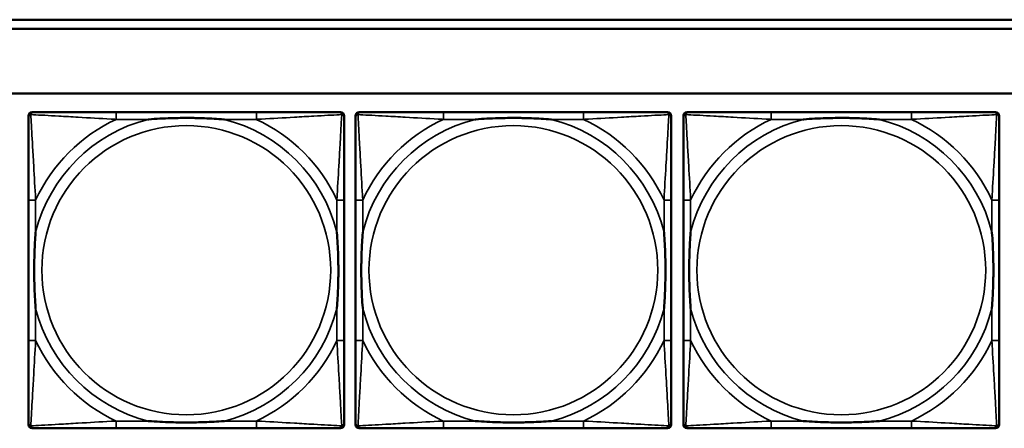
# Model space of a CAD drawing. Header units: inches. Extents: x 1.9 to 64.4, y 1.6 to 69.2.
# Tile 231 of 256: x 39.5 to 41.6, y 58.1 to 59. Entities that reach past the tile are written whole.
import ezdxf

# ---------------------------------------------------------------- set-up
doc = ezdxf.new("R2010")
doc.units = ezdxf.units.IN
doc.header["$MEASUREMENT"] = 0
doc.layers.add('Visible (ANSI)', color=7, linetype='Continuous', lineweight=50)
doc.layers.add('Visible Narrow (ANSI)', color=7, linetype='Continuous', lineweight=35)

msp = doc.modelspace()

# ---------------------------------------------------------------- linework, layer by layer
at = {"layer": 'Visible (ANSI)'}
for p, q in [((34.9375, 58.9763), (45.17, 58.9763)), ((45.17, 58.9563), (34.9375, 58.9563)), ((22.395, 58.8163), (45.17, 58.8163)), ((39.4872, 58.0989), (39.4872, 58.7681)), ((39.4951, 58.776), (39.499, 58.776)), ((39.9817, 58.776), (39.6777, 58.776)), ((40.1604, 58.776), (40.1643, 58.776)), ((40.1722, 58.7681), (40.1722, 58.7642)), ((40.1968, 58.0989), (40.1968, 58.7681)), ((40.2047, 58.776), (40.2086, 58.776)), ((40.6913, 58.776), (40.3874, 58.776)), ((40.87, 58.776), (40.874, 58.776)), ((40.8818, 58.7681), (40.8818, 58.7642)), ((40.9082, 58.0989), (40.9082, 58.7681)), ((40.916, 58.776), (40.92, 58.776)), ((41.4027, 58.776), (41.0987, 58.776)), ((41.5814, 58.776), (41.5853, 58.776)), ((41.5932, 58.7681), (41.5932, 58.7642)), ((39.4872, 58.5855), (39.4872, 58.2815)), ((40.1722, 58.2815), (40.1722, 58.5855)), ((40.1968, 58.5855), (40.1968, 58.2815)), ((40.8818, 58.2815), (40.8818, 58.5855)), ((40.9082, 58.5855), (40.9082, 58.2815)), ((41.5932, 58.2815), (41.5932, 58.5855)), ((40.1722, 58.1028), (40.1722, 58.0989)), ((40.8818, 58.1028), (40.8818, 58.0989)), ((41.5932, 58.1028), (41.5932, 58.0989)), ((40.1643, 58.091), (39.4951, 58.091)), ((39.6777, 58.091), (39.9817, 58.091)), ((40.874, 58.091), (40.2047, 58.091)), ((40.3874, 58.091), (40.6913, 58.091)), ((41.5853, 58.091), (40.916, 58.091)), ((41.0987, 58.091), (41.4027, 58.091))]:
    msp.add_line(p, q, dxfattribs=at)
for centre, radius, start, end in [((39.4951, 58.7681), 0.00787, 90, 180), ((39.499, 58.7642), 0.0118, 90, 180), ((40.1604, 58.7642), 0.0118, 0, 90), ((40.1643, 58.7681), 0.00787, 0, 90), ((40.2047, 58.7681), 0.00787, 90, 180), ((40.2086, 58.7642), 0.0118, 90, 180), ((40.87, 58.7642), 0.0118, 0, 90), ((40.874, 58.7681), 0.00787, 0, 90), ((40.916, 58.7681), 0.00787, 90, 180), ((40.92, 58.7642), 0.0118, 90, 180), ((41.5814, 58.7642), 0.0118, 0, 90), ((41.5853, 58.7681), 0.00787, 0, 90), ((39.499, 58.1028), 0.0118, 180, 270), ((40.1604, 58.1028), 0.0118, 270, 360), ((40.2086, 58.1028), 0.0118, 180, 270), ((40.87, 58.1028), 0.0118, 270, 360), ((40.92, 58.1028), 0.0118, 180, 270), ((41.5814, 58.1028), 0.0118, 270, 360), ((39.4951, 58.0989), 0.00787, 180, 270), ((40.1643, 58.0989), 0.00787, 270, 0), ((40.2047, 58.0989), 0.00787, 180, 270), ((40.874, 58.0989), 0.00787, 270, 0), ((40.916, 58.0989), 0.00787, 180, 270), ((41.5853, 58.0989), 0.00787, 270, 0)]:
    msp.add_arc(centre, radius, start, end, dxfattribs=at)
for points, knots in [([(39.4872, 58.7642), (39.4872, 58.7493), (39.4872, 58.7077), (39.4872, 58.6671), (39.4872, 58.6405), (39.4872, 58.6127), (39.4872, 58.5855)], [-0.5252205, -0.5252205, -0.5252205, -0.5252205, -0.20743, -0.20743, -0.20743, 0, 0, 0, 0]), ([(39.6777, 58.776), (39.6742, 58.776), (39.6706, 58.776), (39.667, 58.776), (39.6338, 58.776), (39.6001, 58.776), (39.5692, 58.776), (39.5423, 58.776), (39.5167, 58.776), (39.5033, 58.776), (39.5017, 58.776), (39.5002, 58.776), (39.499, 58.776)], [0, 0, 0, 0, 0.0272471, 0.0272471, 0.0272471, 0.2790553, 0.2790553, 0.2790553, 0.4988354, 0.4988354, 0.4988354, 0.5252205, 0.5252205, 0.5252205, 0.5252205]), ([(39.747, 58.7603), (39.7474, 58.7603), (39.7478, 58.7603), (39.7643, 58.7616), (39.7804, 58.7624), (39.8034, 58.7631), (39.8101, 58.7633), (39.8192, 58.7634), (39.8217, 58.7634), (39.8258, 58.7634), (39.8274, 58.7634), (39.8305, 58.7634), (39.832, 58.7634), (39.8356, 58.7634), (39.8377, 58.7634), (39.8438, 58.7634), (39.848, 58.7633), (39.8577, 58.7631), (39.8633, 58.7629), (39.8831, 58.7622), (39.8971, 58.7614), (39.9116, 58.7603), (39.912, 58.7603), (39.9125, 58.7603)], [-0.416114, -0.416114, -0.416114, -0.416114, -0.4127691, -0.4127691, -0.2896446, -0.2896446, -0.2388934, -0.2388934, -0.2201881, -0.2201881, -0.2080204, -0.2080204, -0.196499, -0.196499, -0.1809939, -0.1809939, -0.149741, -0.149741, -0.1073162, -0.1073162, 0, 0, 0.0033356, 0.0033356, 0.0033356, 0.0033356]), ([(40.1604, 58.776), (40.1455, 58.776), (40.1039, 58.776), (40.0633, 58.776), (40.0367, 58.776), (40.0089, 58.776), (39.9817, 58.776)], [-0.5252205, -0.5252205, -0.5252205, -0.5252205, -0.20743, -0.20743, -0.20743, 0, 0, 0, 0]), ([(40.1722, 58.5855), (40.1722, 58.589), (40.1722, 58.5926), (40.1722, 58.5962), (40.1722, 58.6294), (40.1722, 58.6631), (40.1722, 58.694), (40.1722, 58.7209), (40.1722, 58.7465), (40.1722, 58.7599), (40.1722, 58.7615), (40.1722, 58.763), (40.1722, 58.7642)], [0, 0, 0, 0, 0.0272471, 0.0272471, 0.0272471, 0.2790553, 0.2790553, 0.2790553, 0.4988354, 0.4988354, 0.4988354, 0.5252205, 0.5252205, 0.5252205, 0.5252205]), ([(40.1968, 58.7642), (40.1968, 58.7493), (40.1968, 58.7077), (40.1968, 58.6671), (40.1968, 58.6405), (40.1968, 58.6127), (40.1968, 58.5855)], [-0.5252205, -0.5252205, -0.5252205, -0.5252205, -0.20743, -0.20743, -0.20743, 0, 0, 0, 0]), ([(40.3874, 58.776), (40.3838, 58.776), (40.3802, 58.776), (40.3766, 58.776), (40.3434, 58.776), (40.3097, 58.776), (40.2788, 58.776), (40.2519, 58.776), (40.2263, 58.776), (40.2129, 58.776), (40.2113, 58.776), (40.2099, 58.776), (40.2086, 58.776)], [0, 0, 0, 0, 0.0272471, 0.0272471, 0.0272471, 0.2790553, 0.2790553, 0.2790553, 0.4988354, 0.4988354, 0.4988354, 0.5252205, 0.5252205, 0.5252205, 0.5252205]), ([(40.4566, 58.7603), (40.457, 58.7603), (40.4575, 58.7603), (40.474, 58.7616), (40.49, 58.7624), (40.513, 58.7631), (40.5197, 58.7633), (40.5288, 58.7634), (40.5313, 58.7634), (40.5354, 58.7634), (40.537, 58.7634), (40.5401, 58.7634), (40.5417, 58.7634), (40.5452, 58.7634), (40.5473, 58.7634), (40.5535, 58.7634), (40.5576, 58.7633), (40.5673, 58.7631), (40.5729, 58.7629), (40.5927, 58.7622), (40.6067, 58.7614), (40.6212, 58.7603), (40.6216, 58.7603), (40.6221, 58.7603)], [-0.416114, -0.416114, -0.416114, -0.416114, -0.4127691, -0.4127691, -0.2896446, -0.2896446, -0.2388934, -0.2388934, -0.2201881, -0.2201881, -0.2080204, -0.2080204, -0.196499, -0.196499, -0.1809939, -0.1809939, -0.149741, -0.149741, -0.1073162, -0.1073162, 0, 0, 0.0033356, 0.0033356, 0.0033356, 0.0033356]), ([(40.87, 58.776), (40.8551, 58.776), (40.8135, 58.776), (40.7729, 58.776), (40.7464, 58.776), (40.7185, 58.776), (40.6913, 58.776)], [-0.5252205, -0.5252205, -0.5252205, -0.5252205, -0.20743, -0.20743, -0.20743, 0, 0, 0, 0]), ([(40.8818, 58.5855), (40.8818, 58.589), (40.8818, 58.5926), (40.8818, 58.5962), (40.8818, 58.6294), (40.8818, 58.6631), (40.8818, 58.694), (40.8818, 58.7209), (40.8818, 58.7465), (40.8818, 58.7599), (40.8818, 58.7615), (40.8818, 58.763), (40.8818, 58.7642)], [0, 0, 0, 0, 0.0272471, 0.0272471, 0.0272471, 0.2790553, 0.2790553, 0.2790553, 0.4988354, 0.4988354, 0.4988354, 0.5252205, 0.5252205, 0.5252205, 0.5252205]), ([(40.9082, 58.7642), (40.9082, 58.7493), (40.9082, 58.7077), (40.9082, 58.6671), (40.9082, 58.6405), (40.9082, 58.6127), (40.9082, 58.5855)], [-0.5252205, -0.5252205, -0.5252205, -0.5252205, -0.20743, -0.20743, -0.20743, 0, 0, 0, 0]), ([(41.0987, 58.776), (41.0952, 58.776), (41.0916, 58.776), (41.088, 58.776), (41.0548, 58.776), (41.0211, 58.776), (40.9902, 58.776), (40.9633, 58.776), (40.9377, 58.776), (40.9243, 58.776), (40.9227, 58.776), (40.9212, 58.776), (40.92, 58.776)], [0, 0, 0, 0, 0.0272471, 0.0272471, 0.0272471, 0.2790553, 0.2790553, 0.2790553, 0.4988354, 0.4988354, 0.4988354, 0.5252205, 0.5252205, 0.5252205, 0.5252205]), ([(41.1679, 58.7603), (41.1684, 58.7603), (41.1688, 58.7603), (41.1853, 58.7616), (41.2014, 58.7624), (41.2243, 58.7631), (41.231, 58.7633), (41.2402, 58.7634), (41.2427, 58.7634), (41.2468, 58.7634), (41.2484, 58.7634), (41.2515, 58.7634), (41.253, 58.7634), (41.2566, 58.7634), (41.2586, 58.7634), (41.2648, 58.7634), (41.269, 58.7633), (41.2787, 58.7631), (41.2843, 58.7629), (41.304, 58.7622), (41.3181, 58.7614), (41.3326, 58.7603), (41.333, 58.7603), (41.3334, 58.7603)], [-0.416114, -0.416114, -0.416114, -0.416114, -0.4127691, -0.4127691, -0.2896446, -0.2896446, -0.2388934, -0.2388934, -0.2201881, -0.2201881, -0.2080204, -0.2080204, -0.196499, -0.196499, -0.1809939, -0.1809939, -0.149741, -0.149741, -0.1073162, -0.1073162, 0, 0, 0.0033356, 0.0033356, 0.0033356, 0.0033356]), ([(41.5814, 58.776), (41.5665, 58.776), (41.5249, 58.776), (41.4843, 58.776), (41.4577, 58.776), (41.4299, 58.776), (41.4027, 58.776)], [-0.5252205, -0.5252205, -0.5252205, -0.5252205, -0.20743, -0.20743, -0.20743, 0, 0, 0, 0]), ([(41.5932, 58.5855), (41.5932, 58.589), (41.5932, 58.5926), (41.5932, 58.5962), (41.5932, 58.6294), (41.5932, 58.6631), (41.5932, 58.694), (41.5932, 58.7209), (41.5932, 58.7465), (41.5932, 58.7599), (41.5932, 58.7615), (41.5932, 58.763), (41.5932, 58.7642)], [0, 0, 0, 0, 0.0272471, 0.0272471, 0.0272471, 0.2790553, 0.2790553, 0.2790553, 0.4988354, 0.4988354, 0.4988354, 0.5252205, 0.5252205, 0.5252205, 0.5252205]), ([(39.5029, 58.3508), (39.5029, 58.3512), (39.5029, 58.3516), (39.5016, 58.3681), (39.5008, 58.3842), (39.5001, 58.4071), (39.4999, 58.4138), (39.4998, 58.423), (39.4998, 58.4255), (39.4998, 58.4296), (39.4998, 58.4312), (39.4998, 58.4343), (39.4998, 58.4358), (39.4998, 58.4394), (39.4998, 58.4415), (39.4998, 58.4476), (39.4999, 58.4518), (39.5001, 58.4615), (39.5003, 58.4671), (39.501, 58.4869), (39.5018, 58.5009), (39.5029, 58.5154), (39.5029, 58.5158), (39.5029, 58.5162)], [-0.416114, -0.416114, -0.416114, -0.416114, -0.4127691, -0.4127691, -0.2896446, -0.2896446, -0.2388934, -0.2388934, -0.2201881, -0.2201881, -0.2080204, -0.2080204, -0.196499, -0.196499, -0.1809939, -0.1809939, -0.149741, -0.149741, -0.1073162, -0.1073162, 0, 0, 0.0033356, 0.0033356, 0.0033356, 0.0033356]), ([(40.1565, 58.5162), (40.1565, 58.5158), (40.1565, 58.5154), (40.1578, 58.4989), (40.1586, 58.4828), (40.1594, 58.4599), (40.1595, 58.4532), (40.1596, 58.444), (40.1596, 58.4415), (40.1596, 58.4374), (40.1597, 58.4358), (40.1597, 58.4327), (40.1597, 58.4312), (40.1596, 58.4276), (40.1596, 58.4256), (40.1596, 58.4194), (40.1595, 58.4152), (40.1593, 58.4055), (40.1591, 58.3999), (40.1584, 58.3802), (40.1576, 58.3661), (40.1565, 58.3516), (40.1565, 58.3512), (40.1565, 58.3508)], [-0.416114, -0.416114, -0.416114, -0.416114, -0.4127691, -0.4127691, -0.2896446, -0.2896446, -0.2388934, -0.2388934, -0.2201881, -0.2201881, -0.2080204, -0.2080204, -0.196499, -0.196499, -0.1809939, -0.1809939, -0.149741, -0.149741, -0.1073162, -0.1073162, 0, 0, 0.0033356, 0.0033356, 0.0033356, 0.0033356]), ([(40.2126, 58.3508), (40.2125, 58.3512), (40.2125, 58.3516), (40.2112, 58.3681), (40.2104, 58.3842), (40.2097, 58.4071), (40.2095, 58.4138), (40.2094, 58.423), (40.2094, 58.4255), (40.2094, 58.4296), (40.2094, 58.4312), (40.2094, 58.4343), (40.2094, 58.4358), (40.2094, 58.4394), (40.2094, 58.4415), (40.2095, 58.4476), (40.2095, 58.4518), (40.2097, 58.4615), (40.2099, 58.4671), (40.2106, 58.4869), (40.2114, 58.5009), (40.2125, 58.5154), (40.2125, 58.5158), (40.2126, 58.5162)], [-0.416114, -0.416114, -0.416114, -0.416114, -0.4127691, -0.4127691, -0.2896446, -0.2896446, -0.2388934, -0.2388934, -0.2201881, -0.2201881, -0.2080204, -0.2080204, -0.196499, -0.196499, -0.1809939, -0.1809939, -0.149741, -0.149741, -0.1073162, -0.1073162, 0, 0, 0.0033356, 0.0033356, 0.0033356, 0.0033356]), ([(40.8661, 58.5162), (40.8661, 58.5158), (40.8662, 58.5154), (40.8674, 58.4989), (40.8683, 58.4828), (40.869, 58.4599), (40.8691, 58.4532), (40.8692, 58.444), (40.8692, 58.4415), (40.8693, 58.4374), (40.8693, 58.4358), (40.8693, 58.4327), (40.8693, 58.4312), (40.8693, 58.4276), (40.8692, 58.4256), (40.8692, 58.4194), (40.8691, 58.4152), (40.8689, 58.4055), (40.8688, 58.3999), (40.868, 58.3802), (40.8673, 58.3661), (40.8662, 58.3516), (40.8661, 58.3512), (40.8661, 58.3508)], [-0.416114, -0.416114, -0.416114, -0.416114, -0.4127691, -0.4127691, -0.2896446, -0.2896446, -0.2388934, -0.2388934, -0.2201881, -0.2201881, -0.2080204, -0.2080204, -0.196499, -0.196499, -0.1809939, -0.1809939, -0.149741, -0.149741, -0.1073162, -0.1073162, 0, 0, 0.0033356, 0.0033356, 0.0033356, 0.0033356]), ([(40.9239, 58.3508), (40.9239, 58.3512), (40.9239, 58.3516), (40.9226, 58.3681), (40.9218, 58.3842), (40.9211, 58.4071), (40.9209, 58.4138), (40.9208, 58.423), (40.9208, 58.4255), (40.9208, 58.4296), (40.9208, 58.4312), (40.9208, 58.4343), (40.9208, 58.4358), (40.9208, 58.4394), (40.9208, 58.4415), (40.9208, 58.4476), (40.9209, 58.4518), (40.9211, 58.4615), (40.9213, 58.4671), (40.922, 58.4869), (40.9228, 58.5009), (40.9239, 58.5154), (40.9239, 58.5158), (40.9239, 58.5162)], [-0.416114, -0.416114, -0.416114, -0.416114, -0.4127691, -0.4127691, -0.2896446, -0.2896446, -0.2388934, -0.2388934, -0.2201881, -0.2201881, -0.2080204, -0.2080204, -0.196499, -0.196499, -0.1809939, -0.1809939, -0.149741, -0.149741, -0.1073162, -0.1073162, 0, 0, 0.0033356, 0.0033356, 0.0033356, 0.0033356]), ([(41.5775, 58.5162), (41.5775, 58.5158), (41.5775, 58.5154), (41.5788, 58.4989), (41.5796, 58.4828), (41.5803, 58.4599), (41.5805, 58.4532), (41.5806, 58.444), (41.5806, 58.4415), (41.5806, 58.4374), (41.5806, 58.4358), (41.5806, 58.4327), (41.5806, 58.4312), (41.5806, 58.4276), (41.5806, 58.4256), (41.5806, 58.4194), (41.5805, 58.4152), (41.5803, 58.4055), (41.5801, 58.3999), (41.5794, 58.3802), (41.5786, 58.3661), (41.5775, 58.3516), (41.5775, 58.3512), (41.5775, 58.3508)], [-0.416114, -0.416114, -0.416114, -0.416114, -0.4127691, -0.4127691, -0.2896446, -0.2896446, -0.2388934, -0.2388934, -0.2201881, -0.2201881, -0.2080204, -0.2080204, -0.196499, -0.196499, -0.1809939, -0.1809939, -0.149741, -0.149741, -0.1073162, -0.1073162, 0, 0, 0.0033356, 0.0033356, 0.0033356, 0.0033356]), ([(39.4872, 58.2815), (39.4872, 58.2543), (39.4872, 58.2265), (39.4872, 58.1999), (39.4872, 58.1593), (39.4872, 58.1177), (39.4872, 58.1028)], [3.9382945, 3.9382945, 3.9382945, 3.9382945, 4.1457245, 4.1457245, 4.1457245, 4.463515, 4.463515, 4.463515, 4.463515]), ([(40.1722, 58.1028), (40.1722, 58.1177), (40.1722, 58.1593), (40.1722, 58.1999), (40.1722, 58.2265), (40.1722, 58.2543), (40.1722, 58.2815)], [-0.5252205, -0.5252205, -0.5252205, -0.5252205, -0.20743, -0.20743, -0.20743, 0, 0, 0, 0]), ([(40.1968, 58.2815), (40.1968, 58.2543), (40.1968, 58.2265), (40.1968, 58.1999), (40.1968, 58.1593), (40.1968, 58.1177), (40.1968, 58.1028)], [3.9382945, 3.9382945, 3.9382945, 3.9382945, 4.1457245, 4.1457245, 4.1457245, 4.463515, 4.463515, 4.463515, 4.463515]), ([(40.8818, 58.1028), (40.8818, 58.1177), (40.8818, 58.1593), (40.8818, 58.1999), (40.8818, 58.2265), (40.8818, 58.2543), (40.8818, 58.2815)], [-0.5252205, -0.5252205, -0.5252205, -0.5252205, -0.20743, -0.20743, -0.20743, 0, 0, 0, 0]), ([(40.9082, 58.2815), (40.9082, 58.2543), (40.9082, 58.2265), (40.9082, 58.1999), (40.9082, 58.1593), (40.9082, 58.1177), (40.9082, 58.1028)], [3.9382945, 3.9382945, 3.9382945, 3.9382945, 4.1457245, 4.1457245, 4.1457245, 4.463515, 4.463515, 4.463515, 4.463515]), ([(41.5932, 58.1028), (41.5932, 58.1177), (41.5932, 58.1593), (41.5932, 58.1999), (41.5932, 58.2265), (41.5932, 58.2543), (41.5932, 58.2815)], [-0.5252205, -0.5252205, -0.5252205, -0.5252205, -0.20743, -0.20743, -0.20743, 0, 0, 0, 0]), ([(39.9125, 58.1067), (39.912, 58.1067), (39.9116, 58.1067), (39.8971, 58.1056), (39.8831, 58.1048), (39.8633, 58.1041), (39.8577, 58.1039), (39.848, 58.1037), (39.8438, 58.1036), (39.8377, 58.1036), (39.8356, 58.1036), (39.832, 58.1036), (39.8305, 58.1036), (39.8274, 58.1036), (39.8258, 58.1036), (39.8217, 58.1036), (39.8192, 58.1036), (39.8101, 58.1037), (39.8034, 58.1039), (39.7804, 58.1046), (39.7643, 58.1054), (39.7478, 58.1067), (39.7474, 58.1067), (39.747, 58.1067)], [-0.4149464, -0.4149464, -0.4149464, -0.4149464, -0.41162, -0.41162, -0.3046026, -0.3046026, -0.2622958, -0.2622958, -0.23113, -0.23113, -0.215668, -0.215668, -0.2041787, -0.2041787, -0.1920448, -0.1920448, -0.1733916, -0.1733916, -0.1227817, -0.1227817, 0, 0, 0.0033356, 0.0033356, 0.0033356, 0.0033356]), ([(40.6221, 58.1067), (40.6216, 58.1067), (40.6212, 58.1067), (40.6067, 58.1056), (40.5927, 58.1048), (40.5729, 58.1041), (40.5673, 58.1039), (40.5576, 58.1037), (40.5535, 58.1036), (40.5473, 58.1036), (40.5452, 58.1036), (40.5417, 58.1036), (40.5401, 58.1036), (40.537, 58.1036), (40.5354, 58.1036), (40.5313, 58.1036), (40.5288, 58.1036), (40.5197, 58.1037), (40.513, 58.1039), (40.49, 58.1046), (40.474, 58.1054), (40.4575, 58.1067), (40.457, 58.1067), (40.4566, 58.1067)], [-0.4149464, -0.4149464, -0.4149464, -0.4149464, -0.41162, -0.41162, -0.3046026, -0.3046026, -0.2622958, -0.2622958, -0.23113, -0.23113, -0.215668, -0.215668, -0.2041787, -0.2041787, -0.1920448, -0.1920448, -0.1733916, -0.1733916, -0.1227817, -0.1227817, 0, 0, 0.0033356, 0.0033356, 0.0033356, 0.0033356]), ([(41.3334, 58.1067), (41.333, 58.1067), (41.3326, 58.1067), (41.3181, 58.1056), (41.304, 58.1048), (41.2843, 58.1041), (41.2787, 58.1039), (41.269, 58.1037), (41.2648, 58.1036), (41.2586, 58.1036), (41.2566, 58.1036), (41.253, 58.1036), (41.2515, 58.1036), (41.2484, 58.1036), (41.2468, 58.1036), (41.2427, 58.1036), (41.2402, 58.1036), (41.231, 58.1037), (41.2243, 58.1039), (41.2014, 58.1046), (41.1853, 58.1054), (41.1688, 58.1067), (41.1684, 58.1067), (41.1679, 58.1067)], [-0.4149464, -0.4149464, -0.4149464, -0.4149464, -0.41162, -0.41162, -0.3046026, -0.3046026, -0.2622958, -0.2622958, -0.23113, -0.23113, -0.215668, -0.215668, -0.2041787, -0.2041787, -0.1920448, -0.1920448, -0.1733916, -0.1733916, -0.1227817, -0.1227817, 0, 0, 0.0033356, 0.0033356, 0.0033356, 0.0033356]), ([(39.499, 58.091), (39.5139, 58.091), (39.5555, 58.091), (39.5961, 58.091), (39.6227, 58.091), (39.6505, 58.091), (39.6777, 58.091)], [-0.5252205, -0.5252205, -0.5252205, -0.5252205, -0.20743, -0.20743, -0.20743, 0, 0, 0, 0]), ([(39.9817, 58.091), (40.0089, 58.091), (40.0367, 58.091), (40.0633, 58.091), (40.1039, 58.091), (40.1455, 58.091), (40.1604, 58.091)], [3.9382945, 3.9382945, 3.9382945, 3.9382945, 4.1457245, 4.1457245, 4.1457245, 4.463515, 4.463515, 4.463515, 4.463515]), ([(40.2086, 58.091), (40.2235, 58.091), (40.2651, 58.091), (40.3058, 58.091), (40.3323, 58.091), (40.3601, 58.091), (40.3874, 58.091)], [-0.5252205, -0.5252205, -0.5252205, -0.5252205, -0.20743, -0.20743, -0.20743, 0, 0, 0, 0]), ([(40.6913, 58.091), (40.7185, 58.091), (40.7464, 58.091), (40.7729, 58.091), (40.8135, 58.091), (40.8551, 58.091), (40.87, 58.091)], [3.9382945, 3.9382945, 3.9382945, 3.9382945, 4.1457245, 4.1457245, 4.1457245, 4.463515, 4.463515, 4.463515, 4.463515]), ([(40.92, 58.091), (40.9349, 58.091), (40.9765, 58.091), (41.0171, 58.091), (41.0437, 58.091), (41.0715, 58.091), (41.0987, 58.091)], [-0.5252205, -0.5252205, -0.5252205, -0.5252205, -0.20743, -0.20743, -0.20743, 0, 0, 0, 0]), ([(41.4027, 58.091), (41.4299, 58.091), (41.4577, 58.091), (41.4843, 58.091), (41.5249, 58.091), (41.5665, 58.091), (41.5814, 58.091)], [3.9382945, 3.9382945, 3.9382945, 3.9382945, 4.1457245, 4.1457245, 4.1457245, 4.463515, 4.463515, 4.463515, 4.463515])]:
    msp.add_open_spline(points, degree=3, knots=knots, dxfattribs=at)
at = {"layer": 'Visible Narrow (ANSI)'}
for p, q in [((39.6777, 58.776), (39.6777, 58.7603)), ((39.9817, 58.776), (39.9817, 58.7603)), ((40.3874, 58.776), (40.3874, 58.7603)), ((40.6913, 58.776), (40.6913, 58.7603)), ((41.0987, 58.776), (41.0987, 58.7603)), ((41.4027, 58.776), (41.4027, 58.7603)), ((39.6777, 58.7603), (39.747, 58.7603)), ((39.9125, 58.7603), (39.9817, 58.7603)), ((40.3874, 58.7603), (40.4566, 58.7603)), ((40.6221, 58.7603), (40.6913, 58.7603)), ((41.0987, 58.7603), (41.1679, 58.7603)), ((41.3334, 58.7603), (41.4027, 58.7603)), ((39.5029, 58.5855), (39.4872, 58.5855)), ((39.5029, 58.5162), (39.5029, 58.5855)), ((40.1722, 58.5855), (40.1565, 58.5855)), ((40.1565, 58.5855), (40.1565, 58.5162)), ((40.2126, 58.5855), (40.1968, 58.5855)), ((40.2126, 58.5162), (40.2126, 58.5855)), ((40.8818, 58.5855), (40.8661, 58.5855)), ((40.8661, 58.5855), (40.8661, 58.5162)), ((40.9239, 58.5855), (40.9082, 58.5855)), ((40.9239, 58.5162), (40.9239, 58.5855)), ((41.5932, 58.5855), (41.5775, 58.5855)), ((41.5775, 58.5855), (41.5775, 58.5162)), ((39.5029, 58.2815), (39.5029, 58.3508)), ((40.1565, 58.3508), (40.1565, 58.2815)), ((40.2126, 58.2815), (40.2126, 58.3508)), ((40.8661, 58.3508), (40.8661, 58.2815)), ((40.9239, 58.2815), (40.9239, 58.3508)), ((41.5775, 58.3508), (41.5775, 58.2815)), ((39.5029, 58.2815), (39.4872, 58.2815)), ((40.1722, 58.2815), (40.1565, 58.2815)), ((40.2126, 58.2815), (40.1968, 58.2815)), ((40.8818, 58.2815), (40.8661, 58.2815)), ((40.9239, 58.2815), (40.9082, 58.2815)), ((41.5932, 58.2815), (41.5775, 58.2815)), ((39.6777, 58.1067), (39.6777, 58.091)), ((39.747, 58.1067), (39.6777, 58.1067)), ((39.9817, 58.1067), (39.9125, 58.1067)), ((39.9817, 58.1067), (39.9817, 58.091)), ((40.3874, 58.1067), (40.3874, 58.091)), ((40.4566, 58.1067), (40.3874, 58.1067)), ((40.6913, 58.1067), (40.6221, 58.1067)), ((40.6913, 58.1067), (40.6913, 58.091)), ((41.0987, 58.1067), (41.0987, 58.091)), ((41.1679, 58.1067), (41.0987, 58.1067)), ((41.4027, 58.1067), (41.3334, 58.1067)), ((41.4027, 58.1067), (41.4027, 58.091))]:
    msp.add_line(p, q, dxfattribs=at)
for centre in [(39.8297, 58.4335), (40.5393, 58.4335), (41.2507, 58.4335)]:
    msp.add_circle(centre, 0.3133, dxfattribs=at)
for centre, radius, start, end in [((39.8297, 58.4335), 0.3371, 104.2103, 165.7897), ((39.8297, 58.4335), 0.3604, 114.9407, 155.0593), ((39.8297, 58.4335), 0.3371, 14.2103, 75.7897), ((39.8297, 58.4335), 0.3604, 24.9407, 65.0593), ((40.5393, 58.4335), 0.3371, 104.2103, 165.7897), ((40.5393, 58.4335), 0.3604, 114.9407, 155.0593), ((40.5393, 58.4335), 0.3371, 14.2103, 75.7897), ((40.5393, 58.4335), 0.3604, 24.9407, 65.0593), ((41.2507, 58.4335), 0.3371, 104.2103, 165.7897), ((41.2507, 58.4335), 0.3604, 114.9407, 155.0593), ((41.2507, 58.4335), 0.3371, 14.2103, 75.7897), ((41.2507, 58.4335), 0.3604, 24.9407, 65.0593), ((39.8297, 58.4335), 0.3371, 194.2103, 255.7897), ((39.8297, 58.4335), 0.3371, 284.2103, 345.7897), ((40.5393, 58.4335), 0.3371, 194.2103, 255.7897), ((40.5393, 58.4335), 0.3371, 284.2103, 345.7897), ((41.2507, 58.4335), 0.3371, 194.2103, 255.7897), ((41.2507, 58.4335), 0.3371, 284.2103, 345.7897), ((39.8297, 58.4335), 0.3604, 204.9407, 245.0593), ((39.8297, 58.4335), 0.3604, 294.9407, 335.0593), ((40.5393, 58.4335), 0.3604, 204.9407, 245.0593), ((40.5393, 58.4335), 0.3604, 294.9407, 335.0593), ((41.2507, 58.4335), 0.3604, 204.9407, 245.0593), ((41.2507, 58.4335), 0.3604, 294.9407, 335.0593)]:
    msp.add_arc(centre, radius, start, end, dxfattribs=at)
for points, knots in [([(39.4872, 58.7642), (39.4872, 58.7648), (39.4873, 58.7654), (39.4875, 58.7664), (39.4877, 58.7668), (39.488, 58.7675), (39.4881, 58.7677), (39.4884, 58.7681), (39.4885, 58.7682), (39.4888, 58.7686), (39.4891, 58.7689), (39.4898, 58.7695), (39.4903, 58.7698), (39.4914, 58.7703), (39.4919, 58.7706), (39.4925, 58.7707)], [-0.02627331, -0.02627331, -0.02627331, -0.02627331, -0.02158775, -0.02158775, -0.01736415, -0.01736415, -0.0147244, -0.0147244, -0.01307456, -0.01307456, -0.00977487, -0.00977487, -0.00449537, -0.00449537, 0.00012419, 0.00012419, 0.00012419, 0.00012419]), ([(39.4925, 58.7707), (39.4927, 58.7713), (39.4929, 58.7719), (39.4934, 58.7729), (39.4937, 58.7734), (39.4943, 58.7741), (39.4946, 58.7744), (39.495, 58.7747), (39.4951, 58.7748), (39.4955, 58.7751), (39.4958, 58.7752), (39.4964, 58.7755), (39.4968, 58.7757), (39.4978, 58.7759), (39.4984, 58.776), (39.499, 58.776)], [-0.00012419, -0.00012419, -0.00012419, -0.00012419, 0.00449537, 0.00449537, 0.00977487, 0.00977487, 0.01307456, 0.01307456, 0.0147244, 0.0147244, 0.01736415, 0.01736415, 0.02158775, 0.02158775, 0.02627331, 0.02627331, 0.02627331, 0.02627331]), ([(39.5029, 58.5855), (39.5027, 58.5892), (39.5025, 58.593), (39.501, 58.6203), (39.4996, 58.6445), (39.4974, 58.6824), (39.4966, 58.6964), (39.4946, 58.7316), (39.4935, 58.7518), (39.4927, 58.7672), (39.4926, 58.769), (39.4925, 58.7707)], [0, 0, 0, 0, 0.0278591, 0.0278591, 0.201273, 0.201273, 0.3066357, 0.3066357, 0.475216, 0.475216, 0.5007189, 0.5007189, 0.5007189, 0.5007189]), ([(39.4925, 58.7707), (39.4942, 58.7706), (39.496, 58.7705), (39.5114, 58.7697), (39.5316, 58.7687), (39.5668, 58.7667), (39.5808, 58.7658), (39.6187, 58.7636), (39.6429, 58.7622), (39.6702, 58.7607), (39.674, 58.7605), (39.6777, 58.7603)], [-0.5007189, -0.5007189, -0.5007189, -0.5007189, -0.475216, -0.475216, -0.3066357, -0.3066357, -0.201273, -0.201273, -0.0278591, -0.0278591, 0, 0, 0, 0]), ([(39.9817, 58.7603), (39.9854, 58.7605), (39.9892, 58.7607), (40.0165, 58.7622), (40.0407, 58.7636), (40.0786, 58.7658), (40.0926, 58.7667), (40.1279, 58.7687), (40.148, 58.7697), (40.1634, 58.7705), (40.1652, 58.7706), (40.1669, 58.7707)], [0, 0, 0, 0, 0.0278591, 0.0278591, 0.201273, 0.201273, 0.3066357, 0.3066357, 0.475216, 0.475216, 0.5007189, 0.5007189, 0.5007189, 0.5007189]), ([(40.1669, 58.7707), (40.1669, 58.769), (40.1668, 58.7672), (40.1659, 58.7518), (40.1649, 58.7316), (40.1629, 58.6964), (40.162, 58.6824), (40.1598, 58.6445), (40.1584, 58.6203), (40.1569, 58.593), (40.1567, 58.5892), (40.1565, 58.5855)], [-0.5007189, -0.5007189, -0.5007189, -0.5007189, -0.475216, -0.475216, -0.3066357, -0.3066357, -0.201273, -0.201273, -0.0278591, -0.0278591, 0, 0, 0, 0]), ([(40.1604, 58.776), (40.161, 58.776), (40.1616, 58.7759), (40.1626, 58.7757), (40.163, 58.7755), (40.1637, 58.7752), (40.1639, 58.7751), (40.1643, 58.7748), (40.1644, 58.7747), (40.1648, 58.7744), (40.1651, 58.7741), (40.1657, 58.7734), (40.166, 58.7729), (40.1665, 58.7719), (40.1668, 58.7713), (40.1669, 58.7707)], [-0.02627331, -0.02627331, -0.02627331, -0.02627331, -0.02158775, -0.02158775, -0.01736415, -0.01736415, -0.0147244, -0.0147244, -0.01307456, -0.01307456, -0.00977487, -0.00977487, -0.00449537, -0.00449537, 0.00012419, 0.00012419, 0.00012419, 0.00012419]), ([(40.1669, 58.7707), (40.1675, 58.7706), (40.1681, 58.7703), (40.1691, 58.7698), (40.1696, 58.7695), (40.1703, 58.7689), (40.1706, 58.7686), (40.1709, 58.7682), (40.171, 58.7681), (40.1713, 58.7677), (40.1714, 58.7675), (40.1717, 58.7668), (40.1719, 58.7664), (40.1722, 58.7654), (40.1722, 58.7648), (40.1722, 58.7642)], [-0.00012419, -0.00012419, -0.00012419, -0.00012419, 0.00449537, 0.00449537, 0.00977487, 0.00977487, 0.01307456, 0.01307456, 0.0147244, 0.0147244, 0.01736415, 0.01736415, 0.02158775, 0.02158775, 0.02627331, 0.02627331, 0.02627331, 0.02627331]), ([(40.1968, 58.7642), (40.1968, 58.7648), (40.1969, 58.7654), (40.1971, 58.7664), (40.1973, 58.7668), (40.1976, 58.7675), (40.1978, 58.7677), (40.198, 58.7681), (40.1981, 58.7682), (40.1985, 58.7686), (40.1987, 58.7689), (40.1994, 58.7695), (40.1999, 58.7698), (40.201, 58.7703), (40.2015, 58.7706), (40.2021, 58.7707)], [-0.02627331, -0.02627331, -0.02627331, -0.02627331, -0.02158775, -0.02158775, -0.01736415, -0.01736415, -0.0147244, -0.0147244, -0.01307456, -0.01307456, -0.00977487, -0.00977487, -0.00449537, -0.00449537, 0.00012419, 0.00012419, 0.00012419, 0.00012419]), ([(40.2021, 58.7707), (40.2023, 58.7713), (40.2025, 58.7719), (40.203, 58.7729), (40.2034, 58.7734), (40.204, 58.7741), (40.2042, 58.7744), (40.2046, 58.7747), (40.2048, 58.7748), (40.2051, 58.7751), (40.2054, 58.7752), (40.206, 58.7755), (40.2065, 58.7757), (40.2075, 58.7759), (40.208, 58.776), (40.2086, 58.776)], [-0.00012419, -0.00012419, -0.00012419, -0.00012419, 0.00449537, 0.00449537, 0.00977487, 0.00977487, 0.01307456, 0.01307456, 0.0147244, 0.0147244, 0.01736415, 0.01736415, 0.02158775, 0.02158775, 0.02627331, 0.02627331, 0.02627331, 0.02627331]), ([(40.2126, 58.5855), (40.2124, 58.5892), (40.2121, 58.593), (40.2106, 58.6203), (40.2092, 58.6445), (40.207, 58.6824), (40.2062, 58.6964), (40.2042, 58.7316), (40.2031, 58.7518), (40.2023, 58.7672), (40.2022, 58.769), (40.2021, 58.7707)], [0, 0, 0, 0, 0.0278591, 0.0278591, 0.201273, 0.201273, 0.3066357, 0.3066357, 0.475216, 0.475216, 0.5007189, 0.5007189, 0.5007189, 0.5007189]), ([(40.2021, 58.7707), (40.2038, 58.7706), (40.2056, 58.7705), (40.2211, 58.7697), (40.2412, 58.7687), (40.2764, 58.7667), (40.2905, 58.7658), (40.3283, 58.7636), (40.3525, 58.7622), (40.3798, 58.7607), (40.3836, 58.7605), (40.3874, 58.7603)], [-0.5007189, -0.5007189, -0.5007189, -0.5007189, -0.475216, -0.475216, -0.3066357, -0.3066357, -0.201273, -0.201273, -0.0278591, -0.0278591, 0, 0, 0, 0]), ([(40.6913, 58.7603), (40.695, 58.7605), (40.6988, 58.7607), (40.7262, 58.7622), (40.7503, 58.7636), (40.7882, 58.7658), (40.8022, 58.7667), (40.8375, 58.7687), (40.8576, 58.7697), (40.873, 58.7705), (40.8749, 58.7706), (40.8766, 58.7707)], [0, 0, 0, 0, 0.0278591, 0.0278591, 0.201273, 0.201273, 0.3066357, 0.3066357, 0.475216, 0.475216, 0.5007189, 0.5007189, 0.5007189, 0.5007189]), ([(40.8766, 58.7707), (40.8765, 58.769), (40.8764, 58.7672), (40.8756, 58.7518), (40.8745, 58.7316), (40.8725, 58.6964), (40.8717, 58.6824), (40.8695, 58.6445), (40.868, 58.6203), (40.8665, 58.593), (40.8663, 58.5892), (40.8661, 58.5855)], [-0.5007189, -0.5007189, -0.5007189, -0.5007189, -0.475216, -0.475216, -0.3066357, -0.3066357, -0.201273, -0.201273, -0.0278591, -0.0278591, 0, 0, 0, 0]), ([(40.87, 58.776), (40.8706, 58.776), (40.8712, 58.7759), (40.8722, 58.7757), (40.8726, 58.7755), (40.8733, 58.7752), (40.8735, 58.7751), (40.8739, 58.7748), (40.874, 58.7747), (40.8744, 58.7744), (40.8747, 58.7741), (40.8753, 58.7734), (40.8756, 58.7729), (40.8762, 58.7719), (40.8764, 58.7713), (40.8766, 58.7707)], [-0.02627331, -0.02627331, -0.02627331, -0.02627331, -0.02158775, -0.02158775, -0.01736415, -0.01736415, -0.0147244, -0.0147244, -0.01307456, -0.01307456, -0.00977487, -0.00977487, -0.00449537, -0.00449537, 0.00012419, 0.00012419, 0.00012419, 0.00012419]), ([(40.8766, 58.7707), (40.8771, 58.7706), (40.8777, 58.7703), (40.8787, 58.7698), (40.8792, 58.7695), (40.8799, 58.7689), (40.8802, 58.7686), (40.8805, 58.7682), (40.8806, 58.7681), (40.8809, 58.7677), (40.881, 58.7675), (40.8814, 58.7668), (40.8815, 58.7664), (40.8818, 58.7654), (40.8818, 58.7648), (40.8818, 58.7642)], [-0.00012419, -0.00012419, -0.00012419, -0.00012419, 0.00449537, 0.00449537, 0.00977487, 0.00977487, 0.01307456, 0.01307456, 0.0147244, 0.0147244, 0.01736415, 0.01736415, 0.02158775, 0.02158775, 0.02627331, 0.02627331, 0.02627331, 0.02627331]), ([(40.9082, 58.7642), (40.9082, 58.7648), (40.9083, 58.7654), (40.9085, 58.7664), (40.9087, 58.7668), (40.909, 58.7675), (40.9091, 58.7677), (40.9094, 58.7681), (40.9095, 58.7682), (40.9098, 58.7686), (40.9101, 58.7689), (40.9108, 58.7695), (40.9113, 58.7698), (40.9123, 58.7703), (40.9129, 58.7706), (40.9135, 58.7707)], [-0.02627331, -0.02627331, -0.02627331, -0.02627331, -0.02158775, -0.02158775, -0.01736415, -0.01736415, -0.0147244, -0.0147244, -0.01307456, -0.01307456, -0.00977487, -0.00977487, -0.00449537, -0.00449537, 0.00012419, 0.00012419, 0.00012419, 0.00012419]), ([(40.9135, 58.7707), (40.9136, 58.7713), (40.9139, 58.7719), (40.9144, 58.7729), (40.9147, 58.7734), (40.9153, 58.7741), (40.9156, 58.7744), (40.916, 58.7747), (40.9161, 58.7748), (40.9165, 58.7751), (40.9167, 58.7752), (40.9174, 58.7755), (40.9178, 58.7757), (40.9188, 58.7759), (40.9194, 58.776), (40.92, 58.776)], [-0.00012419, -0.00012419, -0.00012419, -0.00012419, 0.00449537, 0.00449537, 0.00977487, 0.00977487, 0.01307456, 0.01307456, 0.0147244, 0.0147244, 0.01736415, 0.01736415, 0.02158775, 0.02158775, 0.02627331, 0.02627331, 0.02627331, 0.02627331]), ([(40.9239, 58.5855), (40.9237, 58.5892), (40.9235, 58.593), (40.922, 58.6203), (40.9206, 58.6445), (40.9184, 58.6824), (40.9175, 58.6964), (40.9155, 58.7316), (40.9145, 58.7518), (40.9136, 58.7672), (40.9136, 58.769), (40.9135, 58.7707)], [0, 0, 0, 0, 0.0278591, 0.0278591, 0.201273, 0.201273, 0.3066357, 0.3066357, 0.475216, 0.475216, 0.5007189, 0.5007189, 0.5007189, 0.5007189]), ([(40.9135, 58.7707), (40.9152, 58.7706), (40.917, 58.7705), (40.9324, 58.7697), (40.9525, 58.7687), (40.9878, 58.7667), (41.0018, 58.7658), (41.0397, 58.7636), (41.0639, 58.7622), (41.0912, 58.7607), (41.095, 58.7605), (41.0987, 58.7603)], [-0.5007189, -0.5007189, -0.5007189, -0.5007189, -0.475216, -0.475216, -0.3066357, -0.3066357, -0.201273, -0.201273, -0.0278591, -0.0278591, 0, 0, 0, 0]), ([(41.4027, 58.7603), (41.4064, 58.7605), (41.4102, 58.7607), (41.4375, 58.7622), (41.4617, 58.7636), (41.4996, 58.7658), (41.5136, 58.7667), (41.5488, 58.7687), (41.569, 58.7697), (41.5844, 58.7705), (41.5862, 58.7706), (41.5879, 58.7707)], [0, 0, 0, 0, 0.0278591, 0.0278591, 0.201273, 0.201273, 0.3066357, 0.3066357, 0.475216, 0.475216, 0.5007189, 0.5007189, 0.5007189, 0.5007189]), ([(41.5879, 58.7707), (41.5878, 58.769), (41.5877, 58.7672), (41.5869, 58.7518), (41.5858, 58.7316), (41.5839, 58.6964), (41.583, 58.6824), (41.5808, 58.6445), (41.5794, 58.6203), (41.5779, 58.593), (41.5777, 58.5892), (41.5775, 58.5855)], [-0.5007189, -0.5007189, -0.5007189, -0.5007189, -0.475216, -0.475216, -0.3066357, -0.3066357, -0.201273, -0.201273, -0.0278591, -0.0278591, 0, 0, 0, 0]), ([(41.5814, 58.776), (41.582, 58.776), (41.5826, 58.7759), (41.5836, 58.7757), (41.584, 58.7755), (41.5846, 58.7752), (41.5849, 58.7751), (41.5853, 58.7748), (41.5854, 58.7747), (41.5858, 58.7744), (41.5861, 58.7741), (41.5867, 58.7734), (41.587, 58.7729), (41.5875, 58.7719), (41.5878, 58.7713), (41.5879, 58.7707)], [-0.02627331, -0.02627331, -0.02627331, -0.02627331, -0.02158775, -0.02158775, -0.01736415, -0.01736415, -0.0147244, -0.0147244, -0.01307456, -0.01307456, -0.00977487, -0.00977487, -0.00449537, -0.00449537, 0.00012419, 0.00012419, 0.00012419, 0.00012419]), ([(41.5879, 58.7707), (41.5885, 58.7706), (41.5891, 58.7703), (41.5901, 58.7698), (41.5906, 58.7695), (41.5913, 58.7689), (41.5916, 58.7686), (41.5919, 58.7682), (41.592, 58.7681), (41.5923, 58.7677), (41.5924, 58.7675), (41.5927, 58.7668), (41.5929, 58.7664), (41.5931, 58.7654), (41.5932, 58.7648), (41.5932, 58.7642)], [-0.00012419, -0.00012419, -0.00012419, -0.00012419, 0.00449537, 0.00449537, 0.00977487, 0.00977487, 0.01307456, 0.01307456, 0.0147244, 0.0147244, 0.01736415, 0.01736415, 0.02158775, 0.02158775, 0.02627331, 0.02627331, 0.02627331, 0.02627331]), ([(39.4925, 58.0963), (39.4926, 58.098), (39.4927, 58.0998), (39.4935, 58.1152), (39.4946, 58.1354), (39.4966, 58.1706), (39.4974, 58.1846), (39.4996, 58.2225), (39.501, 58.2467), (39.5025, 58.274), (39.5027, 58.2778), (39.5029, 58.2815)], [-4.4390134, -4.4390134, -4.4390134, -4.4390134, -4.4135105, -4.4135105, -4.2449302, -4.2449302, -4.1395675, -4.1395675, -3.9661536, -3.9661536, -3.9382945, -3.9382945, -3.9382945, -3.9382945]), ([(40.1565, 58.2815), (40.1567, 58.2778), (40.1569, 58.274), (40.1584, 58.2467), (40.1598, 58.2225), (40.162, 58.1846), (40.1629, 58.1706), (40.1649, 58.1354), (40.1659, 58.1152), (40.1668, 58.0998), (40.1669, 58.098), (40.1669, 58.0963)], [0, 0, 0, 0, 0.0278591, 0.0278591, 0.201273, 0.201273, 0.3066357, 0.3066357, 0.475216, 0.475216, 0.5007189, 0.5007189, 0.5007189, 0.5007189]), ([(40.2021, 58.0963), (40.2022, 58.098), (40.2023, 58.0998), (40.2031, 58.1152), (40.2042, 58.1354), (40.2062, 58.1706), (40.207, 58.1846), (40.2092, 58.2225), (40.2106, 58.2467), (40.2121, 58.274), (40.2124, 58.2778), (40.2126, 58.2815)], [-4.4390134, -4.4390134, -4.4390134, -4.4390134, -4.4135105, -4.4135105, -4.2449302, -4.2449302, -4.1395675, -4.1395675, -3.9661536, -3.9661536, -3.9382945, -3.9382945, -3.9382945, -3.9382945]), ([(40.8661, 58.2815), (40.8663, 58.2778), (40.8665, 58.274), (40.868, 58.2467), (40.8695, 58.2225), (40.8717, 58.1846), (40.8725, 58.1706), (40.8745, 58.1354), (40.8756, 58.1152), (40.8764, 58.0998), (40.8765, 58.098), (40.8766, 58.0963)], [0, 0, 0, 0, 0.0278591, 0.0278591, 0.201273, 0.201273, 0.3066357, 0.3066357, 0.475216, 0.475216, 0.5007189, 0.5007189, 0.5007189, 0.5007189]), ([(40.9135, 58.0963), (40.9136, 58.098), (40.9136, 58.0998), (40.9145, 58.1152), (40.9155, 58.1354), (40.9175, 58.1706), (40.9184, 58.1846), (40.9206, 58.2225), (40.922, 58.2467), (40.9235, 58.274), (40.9237, 58.2778), (40.9239, 58.2815)], [-4.4390134, -4.4390134, -4.4390134, -4.4390134, -4.4135105, -4.4135105, -4.2449302, -4.2449302, -4.1395675, -4.1395675, -3.9661536, -3.9661536, -3.9382945, -3.9382945, -3.9382945, -3.9382945]), ([(41.5775, 58.2815), (41.5777, 58.2778), (41.5779, 58.274), (41.5794, 58.2467), (41.5808, 58.2225), (41.583, 58.1846), (41.5839, 58.1706), (41.5858, 58.1354), (41.5869, 58.1152), (41.5877, 58.0998), (41.5878, 58.098), (41.5879, 58.0963)], [0, 0, 0, 0, 0.0278591, 0.0278591, 0.201273, 0.201273, 0.3066357, 0.3066357, 0.475216, 0.475216, 0.5007189, 0.5007189, 0.5007189, 0.5007189]), ([(39.4925, 58.0963), (39.4919, 58.0964), (39.4914, 58.0967), (39.4903, 58.0972), (39.4898, 58.0975), (39.4891, 58.0981), (39.4888, 58.0984), (39.4885, 58.0988), (39.4884, 58.0989), (39.4881, 58.0993), (39.488, 58.0995), (39.4877, 58.1002), (39.4875, 58.1006), (39.4873, 58.1016), (39.4872, 58.1022), (39.4872, 58.1028)], [-0.00012419, -0.00012419, -0.00012419, -0.00012419, 0.00449537, 0.00449537, 0.00977487, 0.00977487, 0.01307456, 0.01307456, 0.0147244, 0.0147244, 0.01736415, 0.01736415, 0.02158775, 0.02158775, 0.02627331, 0.02627331, 0.02627331, 0.02627331]), ([(39.6777, 58.1067), (39.674, 58.1065), (39.6702, 58.1063), (39.6429, 58.1048), (39.6187, 58.1034), (39.5808, 58.1012), (39.5668, 58.1003), (39.5316, 58.0984), (39.5114, 58.0973), (39.496, 58.0965), (39.4942, 58.0964), (39.4925, 58.0963)], [0, 0, 0, 0, 0.0278591, 0.0278591, 0.201273, 0.201273, 0.3066357, 0.3066357, 0.475216, 0.475216, 0.5007189, 0.5007189, 0.5007189, 0.5007189]), ([(40.1669, 58.0963), (40.1652, 58.0964), (40.1634, 58.0965), (40.148, 58.0973), (40.1279, 58.0984), (40.0926, 58.1003), (40.0786, 58.1012), (40.0407, 58.1034), (40.0165, 58.1048), (39.9892, 58.1063), (39.9854, 58.1065), (39.9817, 58.1067)], [-4.4390134, -4.4390134, -4.4390134, -4.4390134, -4.4135105, -4.4135105, -4.2449302, -4.2449302, -4.1395675, -4.1395675, -3.9661536, -3.9661536, -3.9382945, -3.9382945, -3.9382945, -3.9382945]), ([(40.1722, 58.1028), (40.1722, 58.1022), (40.1722, 58.1016), (40.1719, 58.1006), (40.1717, 58.1002), (40.1714, 58.0995), (40.1713, 58.0993), (40.171, 58.0989), (40.1709, 58.0988), (40.1706, 58.0984), (40.1703, 58.0981), (40.1696, 58.0975), (40.1691, 58.0972), (40.1681, 58.0967), (40.1675, 58.0964), (40.1669, 58.0963)], [-0.02627331, -0.02627331, -0.02627331, -0.02627331, -0.02158775, -0.02158775, -0.01736415, -0.01736415, -0.0147244, -0.0147244, -0.01307456, -0.01307456, -0.00977487, -0.00977487, -0.00449537, -0.00449537, 0.00012419, 0.00012419, 0.00012419, 0.00012419]), ([(40.2021, 58.0963), (40.2015, 58.0964), (40.201, 58.0967), (40.1999, 58.0972), (40.1994, 58.0975), (40.1987, 58.0981), (40.1985, 58.0984), (40.1981, 58.0988), (40.198, 58.0989), (40.1978, 58.0993), (40.1976, 58.0995), (40.1973, 58.1002), (40.1971, 58.1006), (40.1969, 58.1016), (40.1968, 58.1022), (40.1968, 58.1028)], [-0.00012419, -0.00012419, -0.00012419, -0.00012419, 0.00449537, 0.00449537, 0.00977487, 0.00977487, 0.01307456, 0.01307456, 0.0147244, 0.0147244, 0.01736415, 0.01736415, 0.02158775, 0.02158775, 0.02627331, 0.02627331, 0.02627331, 0.02627331]), ([(40.3874, 58.1067), (40.3836, 58.1065), (40.3798, 58.1063), (40.3525, 58.1048), (40.3283, 58.1034), (40.2905, 58.1012), (40.2764, 58.1003), (40.2412, 58.0984), (40.2211, 58.0973), (40.2056, 58.0965), (40.2038, 58.0964), (40.2021, 58.0963)], [0, 0, 0, 0, 0.0278591, 0.0278591, 0.201273, 0.201273, 0.3066357, 0.3066357, 0.475216, 0.475216, 0.5007189, 0.5007189, 0.5007189, 0.5007189]), ([(40.8766, 58.0963), (40.8749, 58.0964), (40.873, 58.0965), (40.8576, 58.0973), (40.8375, 58.0984), (40.8022, 58.1003), (40.7882, 58.1012), (40.7503, 58.1034), (40.7262, 58.1048), (40.6988, 58.1063), (40.695, 58.1065), (40.6913, 58.1067)], [-4.4390134, -4.4390134, -4.4390134, -4.4390134, -4.4135105, -4.4135105, -4.2449302, -4.2449302, -4.1395675, -4.1395675, -3.9661536, -3.9661536, -3.9382945, -3.9382945, -3.9382945, -3.9382945]), ([(40.8818, 58.1028), (40.8818, 58.1022), (40.8818, 58.1016), (40.8815, 58.1006), (40.8814, 58.1002), (40.881, 58.0995), (40.8809, 58.0993), (40.8806, 58.0989), (40.8805, 58.0988), (40.8802, 58.0984), (40.8799, 58.0981), (40.8792, 58.0975), (40.8787, 58.0972), (40.8777, 58.0967), (40.8771, 58.0964), (40.8766, 58.0963)], [-0.02627331, -0.02627331, -0.02627331, -0.02627331, -0.02158775, -0.02158775, -0.01736415, -0.01736415, -0.0147244, -0.0147244, -0.01307456, -0.01307456, -0.00977487, -0.00977487, -0.00449537, -0.00449537, 0.00012419, 0.00012419, 0.00012419, 0.00012419]), ([(40.9135, 58.0963), (40.9129, 58.0964), (40.9123, 58.0967), (40.9113, 58.0972), (40.9108, 58.0975), (40.9101, 58.0981), (40.9098, 58.0984), (40.9095, 58.0988), (40.9094, 58.0989), (40.9091, 58.0993), (40.909, 58.0995), (40.9087, 58.1002), (40.9085, 58.1006), (40.9083, 58.1016), (40.9082, 58.1022), (40.9082, 58.1028)], [-0.00012419, -0.00012419, -0.00012419, -0.00012419, 0.00449537, 0.00449537, 0.00977487, 0.00977487, 0.01307456, 0.01307456, 0.0147244, 0.0147244, 0.01736415, 0.01736415, 0.02158775, 0.02158775, 0.02627331, 0.02627331, 0.02627331, 0.02627331]), ([(41.0987, 58.1067), (41.095, 58.1065), (41.0912, 58.1063), (41.0639, 58.1048), (41.0397, 58.1034), (41.0018, 58.1012), (40.9878, 58.1003), (40.9525, 58.0984), (40.9324, 58.0973), (40.917, 58.0965), (40.9152, 58.0964), (40.9135, 58.0963)], [0, 0, 0, 0, 0.0278591, 0.0278591, 0.201273, 0.201273, 0.3066357, 0.3066357, 0.475216, 0.475216, 0.5007189, 0.5007189, 0.5007189, 0.5007189]), ([(41.5879, 58.0963), (41.5862, 58.0964), (41.5844, 58.0965), (41.569, 58.0973), (41.5488, 58.0984), (41.5136, 58.1003), (41.4996, 58.1012), (41.4617, 58.1034), (41.4375, 58.1048), (41.4102, 58.1063), (41.4064, 58.1065), (41.4027, 58.1067)], [-4.4390134, -4.4390134, -4.4390134, -4.4390134, -4.4135105, -4.4135105, -4.2449302, -4.2449302, -4.1395675, -4.1395675, -3.9661536, -3.9661536, -3.9382945, -3.9382945, -3.9382945, -3.9382945]), ([(41.5932, 58.1028), (41.5932, 58.1022), (41.5931, 58.1016), (41.5929, 58.1006), (41.5927, 58.1002), (41.5924, 58.0995), (41.5923, 58.0993), (41.592, 58.0989), (41.5919, 58.0988), (41.5916, 58.0984), (41.5913, 58.0981), (41.5906, 58.0975), (41.5901, 58.0972), (41.5891, 58.0967), (41.5885, 58.0964), (41.5879, 58.0963)], [-0.02627331, -0.02627331, -0.02627331, -0.02627331, -0.02158775, -0.02158775, -0.01736415, -0.01736415, -0.0147244, -0.0147244, -0.01307456, -0.01307456, -0.00977487, -0.00977487, -0.00449537, -0.00449537, 0.00012419, 0.00012419, 0.00012419, 0.00012419]), ([(39.499, 58.091), (39.4984, 58.091), (39.4978, 58.0911), (39.4968, 58.0913), (39.4964, 58.0915), (39.4958, 58.0918), (39.4955, 58.0919), (39.4951, 58.0922), (39.495, 58.0923), (39.4946, 58.0926), (39.4943, 58.0929), (39.4937, 58.0936), (39.4934, 58.0941), (39.4929, 58.0951), (39.4927, 58.0957), (39.4925, 58.0963)], [-0.02627331, -0.02627331, -0.02627331, -0.02627331, -0.02158775, -0.02158775, -0.01736415, -0.01736415, -0.0147244, -0.0147244, -0.01307456, -0.01307456, -0.00977487, -0.00977487, -0.00449537, -0.00449537, 0.00012419, 0.00012419, 0.00012419, 0.00012419]), ([(40.1669, 58.0963), (40.1668, 58.0957), (40.1665, 58.0951), (40.166, 58.0941), (40.1657, 58.0936), (40.1651, 58.0929), (40.1648, 58.0926), (40.1644, 58.0923), (40.1643, 58.0922), (40.1639, 58.0919), (40.1637, 58.0918), (40.163, 58.0915), (40.1626, 58.0913), (40.1616, 58.0911), (40.161, 58.091), (40.1604, 58.091)], [-0.00012419, -0.00012419, -0.00012419, -0.00012419, 0.00449537, 0.00449537, 0.00977487, 0.00977487, 0.01307456, 0.01307456, 0.0147244, 0.0147244, 0.01736415, 0.01736415, 0.02158775, 0.02158775, 0.02627331, 0.02627331, 0.02627331, 0.02627331]), ([(40.2086, 58.091), (40.208, 58.091), (40.2075, 58.0911), (40.2065, 58.0913), (40.206, 58.0915), (40.2054, 58.0918), (40.2051, 58.0919), (40.2048, 58.0922), (40.2046, 58.0923), (40.2042, 58.0926), (40.204, 58.0929), (40.2034, 58.0936), (40.203, 58.0941), (40.2025, 58.0951), (40.2023, 58.0957), (40.2021, 58.0963)], [-0.02627331, -0.02627331, -0.02627331, -0.02627331, -0.02158775, -0.02158775, -0.01736415, -0.01736415, -0.0147244, -0.0147244, -0.01307456, -0.01307456, -0.00977487, -0.00977487, -0.00449537, -0.00449537, 0.00012419, 0.00012419, 0.00012419, 0.00012419]), ([(40.8766, 58.0963), (40.8764, 58.0957), (40.8762, 58.0951), (40.8756, 58.0941), (40.8753, 58.0936), (40.8747, 58.0929), (40.8744, 58.0926), (40.874, 58.0923), (40.8739, 58.0922), (40.8735, 58.0919), (40.8733, 58.0918), (40.8726, 58.0915), (40.8722, 58.0913), (40.8712, 58.0911), (40.8706, 58.091), (40.87, 58.091)], [-0.00012419, -0.00012419, -0.00012419, -0.00012419, 0.00449537, 0.00449537, 0.00977487, 0.00977487, 0.01307456, 0.01307456, 0.0147244, 0.0147244, 0.01736415, 0.01736415, 0.02158775, 0.02158775, 0.02627331, 0.02627331, 0.02627331, 0.02627331]), ([(40.92, 58.091), (40.9194, 58.091), (40.9188, 58.0911), (40.9178, 58.0913), (40.9174, 58.0915), (40.9167, 58.0918), (40.9165, 58.0919), (40.9161, 58.0922), (40.916, 58.0923), (40.9156, 58.0926), (40.9153, 58.0929), (40.9147, 58.0936), (40.9144, 58.0941), (40.9139, 58.0951), (40.9136, 58.0957), (40.9135, 58.0963)], [-0.02627331, -0.02627331, -0.02627331, -0.02627331, -0.02158775, -0.02158775, -0.01736415, -0.01736415, -0.0147244, -0.0147244, -0.01307456, -0.01307456, -0.00977487, -0.00977487, -0.00449537, -0.00449537, 0.00012419, 0.00012419, 0.00012419, 0.00012419]), ([(41.5879, 58.0963), (41.5878, 58.0957), (41.5875, 58.0951), (41.587, 58.0941), (41.5867, 58.0936), (41.5861, 58.0929), (41.5858, 58.0926), (41.5854, 58.0923), (41.5853, 58.0922), (41.5849, 58.0919), (41.5846, 58.0918), (41.584, 58.0915), (41.5836, 58.0913), (41.5826, 58.0911), (41.582, 58.091), (41.5814, 58.091)], [-0.00012419, -0.00012419, -0.00012419, -0.00012419, 0.00449537, 0.00449537, 0.00977487, 0.00977487, 0.01307456, 0.01307456, 0.0147244, 0.0147244, 0.01736415, 0.01736415, 0.02158775, 0.02158775, 0.02627331, 0.02627331, 0.02627331, 0.02627331])]:
    msp.add_open_spline(points, degree=3, knots=knots, dxfattribs=at)

doc.saveas('drawing.dxf')
